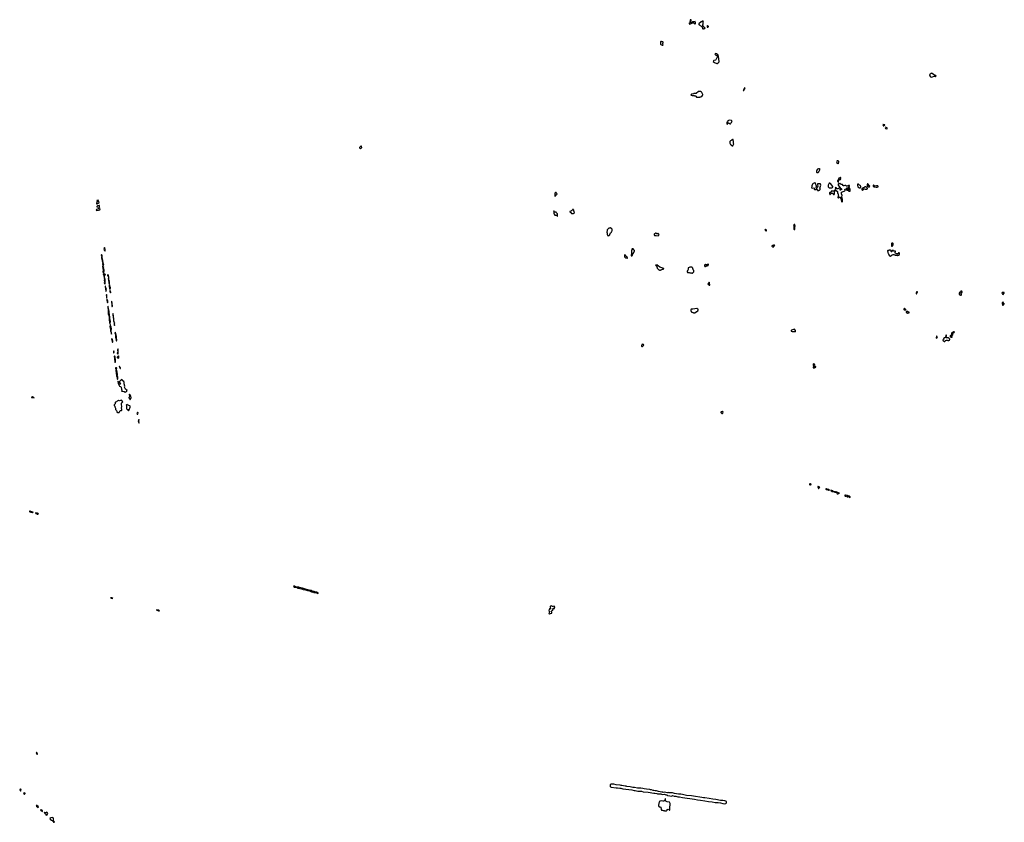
# Model space of a CAD drawing. Extents: x 2701205 to 2963787, y 496209 to 720276.
# Tile 154 of 154: x 2876813 to 2919991, y 672122 to 707300. Entities that reach past the tile are written whole.
import ezdxf

# ---------------------------------------------------------------- set-up
doc = ezdxf.new("R2010")
doc.units = 0

msp = doc.modelspace()

# ---------------------------------------------------------------- linework, layer by layer
at = {"layer": '0CON05XD'}
for points in [[(2906425, 707110), (2906448, 707135), (2906448, 707175), (2906440, 707205), (2906428, 707218), (2906402, 707208), (2906395, 707200), (2906315, 707200), (2906285, 707180), (2906245, 707180), (2906232, 707192), (2906230, 707205), (2906238, 707212), (2906240, 707235), (2906260, 707265), (2906260, 707295), (2906235, 707300), (2906222, 707288), (2906220, 707265), (2906210, 707255), (2906210, 707225), (2906200, 707215), (2906200, 707185), (2906180, 707165), (2906178, 707152), (2906170, 707145), (2906172, 707112), (2906205, 707110), (2906212, 707118), (2906228, 707122), (2906232, 707128), (2906248, 707132), (2906252, 707138), (2906268, 707142), (2906272, 707148), (2906288, 707152), (2906335, 707180), (2906345, 707180), (2906415, 707110), (2906425, 707110)], [(2906795, 706900), (2906825, 706920), (2906855, 706920), (2906870, 706935), (2906800, 706995), (2906778, 707048), (2906770, 707055), (2906770, 707085), (2906780, 707095), (2906780, 707155), (2906790, 707165), (2906790, 707215), (2906800, 707225), (2906785, 707240), (2906745, 707240), (2906715, 707210), (2906692, 707208), (2906602, 707118), (2906600, 707095), (2906615, 707080), (2906625, 707080), (2906660, 707045), (2906690, 707035), (2906760, 706965), (2906762, 706912), (2906775, 706900), (2906795, 706900)], [(2906985, 706970), (2906992, 706978), (2907008, 706982), (2907018, 706992), (2907020, 707005), (2906975, 707050), (2906960, 707035), (2906960, 706975), (2906985, 706970)], [(2905015, 706180), (2905030, 706195), (2905020, 706235), (2905020, 706265), (2905030, 706275), (2905028, 706318), (2905015, 706330), (2904985, 706330), (2904955, 706350), (2904922, 706348), (2904910, 706335), (2904912, 706232), (2904932, 706212), (2904965, 706200), (2904982, 706182), (2905015, 706180)], [(2907385, 705378), (2907395, 705380), (2907450, 705415), (2907490, 705455), (2907460, 705695), (2907450, 705715), (2907447, 705747), (2907425, 705770), (2907412, 705772), (2907385, 705800), (2907375, 705800), (2907365, 705810), (2907325, 705818), (2907290, 705805), (2907305, 705770), (2907335, 705740), (2907355, 705740), (2907365, 705730), (2907398, 705728), (2907410, 705715), (2907412, 705688), (2907346, 705534), (2907326, 705524), (2907253, 705517), (2907232, 705498), (2907230, 705475), (2907285, 705428), (2907385, 705378)], [(2916785, 704788), (2916835, 704792), (2916915, 704820), (2916955, 704820), (2916963, 704813), (2916977, 704813), (2916995, 704820), (2917000, 704835), (2916985, 704848), (2916945, 704850), (2916865, 704920), (2916795, 704950), (2916785, 704940), (2916735, 704920), (2916720, 704905), (2916712, 704885), (2916730, 704835), (2916760, 704795), (2916785, 704788)], [(2908555, 704190), (2908568, 704202), (2908592, 704258), (2908608, 704272), (2908612, 704288), (2908620, 704295), (2908605, 704310), (2908582, 704288), (2908580, 704265), (2908540, 704195), (2908555, 704190)], [(2906495, 703900), (2906555, 703902), (2906585, 703910), (2906635, 703910), (2906645, 703918), (2906687, 703923), (2906715, 703940), (2906725, 703940), (2906757, 703973), (2906770, 704005), (2906770, 704025), (2906727, 704107), (2906710, 704125), (2906710, 704135), (2906685, 704150), (2906645, 704150), (2906635, 704160), (2906585, 704160), (2906485, 704070), (2906375, 704070), (2906362, 704058), (2906275, 704030), (2906240, 704005), (2906255, 703990), (2906285, 703990), (2906305, 703980), (2906387, 703977), (2906405, 703960), (2906435, 703960), (2906442, 703968), (2906455, 703970), (2906470, 703955), (2906470, 703945), (2906495, 703900)], [(2907845, 702720), (2907868, 702742), (2907870, 702755), (2907895, 702780), (2907908, 702778), (2907912, 702772), (2907928, 702768), (2907975, 702740), (2907988, 702742), (2907992, 702758), (2908018, 702782), (2908022, 702798), (2908048, 702842), (2908050, 702865), (2908035, 702880), (2908017, 702887), (2907945, 702890), (2907935, 702900), (2907902, 702888), (2907888, 702872), (2907872, 702868), (2907858, 702832), (2907820, 702795), (2907820, 702735), (2907832, 702722), (2907845, 702720)], [(2914685, 702653), (2914705, 702654), (2914716, 702664), (2914745, 702672), (2914747, 702685), (2914735, 702692), (2914715, 702690), (2914685, 702716), (2914675, 702716), (2914666, 702695), (2914675, 702668), (2914685, 702653)], [(2914845, 702512), (2914855, 702513), (2914858, 702535), (2914848, 702555), (2914811, 702571), (2914785, 702591), (2914775, 702590), (2914772, 702565), (2914788, 702538), (2914845, 702512)], [(2891765, 701655), (2891795, 701666), (2891810, 701695), (2891805, 701752), (2891788, 701768), (2891755, 701746), (2891716, 701705), (2891714, 701685), (2891725, 701668), (2891745, 701657), (2891765, 701655)], [(2908085, 701770), (2908108, 701795), (2908128, 701865), (2908120, 701875), (2908120, 701895), (2908110, 701905), (2908110, 701975), (2908100, 701985), (2908100, 702045), (2908095, 702050), (2908075, 702050), (2908065, 702040), (2908042, 702038), (2908008, 702002), (2907982, 701998), (2907950, 701965), (2907950, 701885), (2907968, 701858), (2907972, 701842), (2907988, 701838), (2907998, 701828), (2908002, 701812), (2908025, 701790), (2908038, 701788), (2908055, 701770), (2908085, 701770)], [(2911815, 700600), (2911822, 700608), (2911838, 700612), (2911858, 700632), (2911862, 700648), (2911868, 700652), (2911872, 700668), (2911900, 700715), (2911900, 700765), (2911885, 700780), (2911875, 700770), (2911845, 700770), (2911818, 700752), (2911802, 700748), (2911782, 700728), (2911778, 700712), (2911760, 700685), (2911762, 700612), (2911775, 700600), (2911815, 700600)], [(2912705, 700990), (2912718, 701002), (2912720, 701025), (2912740, 701055), (2912740, 701085), (2912728, 701098), (2912712, 701102), (2912685, 701120), (2912665, 701120), (2912650, 701105), (2912638, 701072), (2912640, 701035), (2912650, 701025), (2912652, 701012), (2912675, 701010), (2912705, 700990)], [(2912715, 700170), (2912720, 700175), (2912720, 700225), (2912750, 700275), (2912752, 700288), (2912765, 700300), (2912815, 700300), (2912820, 700305), (2912810, 700315), (2912810, 700345), (2912818, 700352), (2912820, 700365), (2912805, 700380), (2912792, 700378), (2912788, 700372), (2912772, 700368), (2912742, 700348), (2912708, 700272), (2912692, 700268), (2912688, 700252), (2912680, 700245), (2912680, 700225), (2912700, 700195), (2912700, 700175), (2912715, 700170)], [(2911825, 699800), (2911845, 699820), (2911865, 699830), (2911885, 699830), (2911920, 699865), (2911920, 699885), (2911910, 699895), (2911908, 699915), (2911923, 699957), (2911940, 700045), (2911938, 700085), (2911930, 700105), (2911905, 700112), (2911845, 700112), (2911805, 700110), (2911795, 700100), (2911793, 700065), (2911807, 700005), (2911802, 699965), (2911790, 699935), (2911775, 699920), (2911755, 699920), (2911742, 699932), (2911740, 699945), (2911730, 699955), (2911732, 699965), (2911754, 699986), (2911759, 700009), (2911716, 700116), (2911698, 700145), (2911685, 700147), (2911605, 700118), (2911582, 700085), (2911558, 700022), (2911547, 699985), (2911542, 699932), (2911575, 699918), (2911635, 699930), (2911670, 699895), (2911670, 699875), (2911660, 699865), (2911665, 699850), (2911675, 699850), (2911685, 699860), (2911745, 699860), (2911752, 699868), (2911765, 699870), (2911778, 699858), (2911782, 699842), (2911800, 699825), (2911800, 699815), (2911825, 699800)], [(2912415, 699924), (2912435, 699927), (2912462, 699945), (2912470, 699975), (2912467, 699995), (2912365, 700117), (2912345, 700129), (2912315, 700130), (2912294, 700106), (2912269, 700045), (2912266, 699995), (2912271, 699971), (2912284, 699954), (2912316, 699936), (2912415, 699924)], [(2912875, 699320), (2912890, 699335), (2912892, 699415), (2912872, 699515), (2912880, 699615), (2912872, 699622), (2912870, 699635), (2912850, 699655), (2912848, 699715), (2912852, 699735), (2912895, 699762), (2913000, 699805), (2913010, 699815), (2913010, 699825), (2912993, 699843), (2912992, 699855), (2913007, 699873), (2913035, 699888), (2913047, 699887), (2913063, 699873), (2913092, 699832), (2913128, 699832), (2913128, 699855), (2913090, 699915), (2913092, 699928), (2913105, 699932), (2913138, 699928), (2913157, 699877), (2913157, 699833), (2913140, 699815), (2913175, 699782), (2913225, 699780), (2913230, 699785), (2913227, 699857), (2913200, 699925), (2913182, 699932), (2913170, 699945), (2913172, 699965), (2913198, 700005), (2913197, 700027), (2913165, 700027), (2913095, 700003), (2913070, 700005), (2913025, 700038), (2912995, 700038), (2912955, 700020), (2912935, 700021), (2912925, 700028), (2912897, 700077), (2912865, 700080), (2912825, 700070), (2912810, 700105), (2912795, 700120), (2912782, 700118), (2912765, 700100), (2912752, 700102), (2912745, 700110), (2912725, 700110), (2912700, 700085), (2912702, 700045), (2912744, 699994), (2912792, 699965), (2912788, 699942), (2912685, 699882), (2912663, 699883), (2912632, 699912), (2912628, 699928), (2912618, 699938), (2912595, 699940), (2912580, 699925), (2912600, 699895), (2912590, 699855), (2912565, 699830), (2912555, 699830), (2912535, 699810), (2912525, 699790), (2912495, 699778), (2912426, 699786), (2912405, 699780), (2912400, 699755), (2912370, 699725), (2912345, 699720), (2912332, 699708), (2912330, 699665), (2912340, 699655), (2912342, 699632), (2912358, 699632), (2912415, 699690), (2912425, 699690), (2912435, 699700), (2912455, 699700), (2912465, 699690), (2912475, 699690), (2912492, 699652), (2912505, 699640), (2912525, 699640), (2912550, 699685), (2912550, 699705), (2912538, 699745), (2912540, 699765), (2912585, 699810), (2912625, 699810), (2912670, 699765), (2912670, 699755), (2912680, 699745), (2912682, 699702), (2912720, 699665), (2912710, 699655), (2912710, 699615), (2912722, 699585), (2912722, 699565), (2912698, 699525), (2912692, 699502), (2912702, 699492), (2912715, 699492), (2912773, 699527), (2912795, 699520), (2912810, 699505), (2912810, 699485), (2912830, 699435), (2912832, 699408), (2912850, 699355), (2912850, 699335), (2912862, 699322), (2912875, 699320)], [(2913675, 699930), (2913695, 699950), (2913702, 699975), (2913702, 699985), (2913682, 700015), (2913665, 700032), (2913637, 700047), (2913600, 700085), (2913552, 700088), (2913553, 700035), (2913572, 699972), (2913645, 699932), (2913675, 699930)], [(2913775, 699820), (2913795, 699840), (2913805, 699840), (2913838, 699882), (2913865, 699888), (2913895, 699870), (2913965, 699870), (2913990, 699885), (2913990, 699905), (2913951, 699941), (2913928, 699978), (2913873, 699977), (2913845, 699950), (2913810, 699935), (2913740, 699885), (2913740, 699865), (2913750, 699855), (2913752, 699832), (2913762, 699822), (2913775, 699820)], [(2914055, 699974), (2914075, 699982), (2914092, 700005), (2914082, 700025), (2914005, 700100), (2913985, 700100), (2913977, 700073), (2913980, 700025), (2914012, 699982), (2914025, 699976), (2914055, 699974)], [(2914365, 699958), (2914415, 699964), (2914457, 699973), (2914457, 699995), (2914445, 700017), (2914385, 700023), (2914315, 700010), (2914297, 700017), (2914265, 700050), (2914252, 700048), (2914240, 700035), (2914245, 700000), (2914275, 699982), (2914365, 699958)], [(2900285, 699550), (2900298, 699562), (2900302, 699578), (2900320, 699595), (2900332, 699628), (2900368, 699642), (2900380, 699655), (2900370, 699665), (2900370, 699685), (2900352, 699702), (2900345, 699720), (2900305, 699720), (2900280, 699695), (2900280, 699555), (2900285, 699550)], [(2912805, 699830), (2912790, 699835), (2912788, 699885), (2912805, 699902), (2912835, 699902), (2912856, 699886), (2912860, 699865), (2912848, 699852), (2912805, 699830)], [(2880183, 699233), (2880215, 699234), (2880275, 699254), (2880296, 699275), (2880286, 699335), (2880255, 699388), (2880200, 699375), (2880212, 699335), (2880178, 699245), (2880183, 699233)], [(2880305, 699084), (2880313, 699087), (2880314, 699105), (2880313, 699153), (2880305, 699162), (2880225, 699136), (2880190, 699115), (2880194, 699104), (2880210, 699095), (2880305, 699084)], [(2880185, 698942), (2880275, 698958), (2880327, 698973), (2880341, 699005), (2880335, 699040), (2880325, 699047), (2880315, 699044), (2880275, 699006), (2880175, 698978), (2880171, 698961), (2880185, 698942)], [(2900395, 698690), (2900400, 698695), (2900398, 698798), (2900388, 698808), (2900372, 698812), (2900352, 698832), (2900338, 698868), (2900315, 698870), (2900308, 698862), (2900295, 698860), (2900288, 698868), (2900272, 698872), (2900268, 698888), (2900252, 698892), (2900248, 698908), (2900222, 698908), (2900232, 698882), (2900240, 698875), (2900240, 698795), (2900248, 698788), (2900252, 698772), (2900285, 698740), (2900345, 698740), (2900352, 698732), (2900368, 698728), (2900382, 698692), (2900395, 698690)], [(2901095, 698800), (2901128, 698822), (2901140, 698855), (2901130, 698865), (2901130, 698895), (2901120, 698905), (2901120, 698955), (2901102, 698972), (2901098, 698988), (2901075, 698990), (2901068, 698972), (2901052, 698968), (2901028, 698942), (2900992, 698928), (2900988, 698912), (2900952, 698898), (2900942, 698888), (2900940, 698875), (2900952, 698862), (2900968, 698858), (2901015, 698810), (2901035, 698810), (2901045, 698800), (2901095, 698800)], [(2910805, 698100), (2910810, 698125), (2910800, 698135), (2910800, 698185), (2910810, 698195), (2910810, 698235), (2910820, 698245), (2910820, 698275), (2910812, 698282), (2910810, 698305), (2910798, 698318), (2910775, 698320), (2910742, 698285), (2910760, 698255), (2910760, 698125), (2910775, 698100), (2910805, 698100)], [(2902615, 697820), (2902632, 697838), (2902658, 697842), (2902690, 697875), (2902690, 697895), (2902700, 697905), (2902700, 697925), (2902710, 697935), (2902720, 697965), (2902760, 697995), (2902760, 698005), (2902780, 698025), (2902782, 698038), (2902790, 698045), (2902790, 698065), (2902800, 698075), (2902798, 698118), (2902745, 698170), (2902725, 698170), (2902715, 698180), (2902702, 698178), (2902695, 698170), (2902665, 698170), (2902658, 698162), (2902645, 698160), (2902580, 698095), (2902560, 697965), (2902570, 697955), (2902570, 697925), (2902580, 697915), (2902580, 697885), (2902590, 697875), (2902590, 697845), (2902615, 697820)], [(2904815, 697822), (2904830, 697835), (2904842, 697868), (2904850, 697875), (2904848, 697898), (2904815, 697930), (2904795, 697930), (2904778, 697912), (2904755, 697910), (2904728, 697938), (2904695, 697940), (2904668, 697922), (2904652, 697918), (2904640, 697905), (2904640, 697865), (2904655, 697840), (2904725, 697840), (2904815, 697822)], [(2909555, 698040), (2909560, 698045), (2909560, 698075), (2909550, 698085), (2909550, 698095), (2909525, 698110), (2909502, 698108), (2909490, 698095), (2909498, 698088), (2909500, 698075), (2909532, 698042), (2909555, 698040)], [(2909885, 697340), (2909890, 697355), (2909880, 697365), (2909880, 697385), (2909895, 697400), (2909928, 697402), (2909918, 697418), (2909875, 697420), (2909855, 697400), (2909825, 697400), (2909818, 697392), (2909802, 697388), (2909802, 697372), (2909832, 697342), (2909885, 697340)], [(2915075, 697370), (2915098, 697392), (2915102, 697408), (2915120, 697435), (2915120, 697485), (2915105, 697500), (2915055, 697500), (2915040, 697485), (2915040, 697375), (2915045, 697370), (2915075, 697370)], [(2880555, 695713), (2880565, 695720), (2880567, 695753), (2880558, 695825), (2880560, 695915), (2880539, 696005), (2880533, 696085), (2880545, 696106), (2880570, 696115), (2880570, 696125), (2880525, 696156), (2880498, 696198), (2880516, 696316), (2880490, 696415), (2880491, 696445), (2880502, 696465), (2880476, 696525), (2880481, 696545), (2880504, 696575), (2880469, 696625), (2880465, 696660), (2880458, 696668), (2880461, 696755), (2880449, 696789), (2880430, 696895), (2880434, 696965), (2880420, 696990), (2880405, 697000), (2880394, 696995), (2880387, 696975), (2880409, 696905), (2880406, 696864), (2880427, 696735), (2880435, 696714), (2880452, 696692), (2880454, 696655), (2880439, 696605), (2880455, 696560), (2880462, 696535), (2880450, 696485), (2880458, 696438), (2880456, 696375), (2880472, 696315), (2880463, 696245), (2880492, 696212), (2880492, 696195), (2880476, 696155), (2880497, 696087), (2880513, 695975), (2880526, 695945), (2880523, 695885), (2880531, 695805), (2880524, 695764), (2880535, 695737), (2880555, 695713)], [(2880555, 697160), (2880560, 697165), (2880559, 697225), (2880535, 697310), (2880511, 697265), (2880510, 697235), (2880525, 697200), (2880548, 697178), (2880555, 697160)], [(2903465, 696840), (2903470, 696845), (2903468, 696868), (2903452, 696872), (2903448, 696888), (2903382, 696952), (2903368, 696988), (2903352, 696988), (2903340, 696975), (2903340, 696935), (2903330, 696925), (2903332, 696902), (2903375, 696870), (2903395, 696870), (2903405, 696860), (2903435, 696860), (2903465, 696840)], [(2903645, 696930), (2903670, 696955), (2903672, 696968), (2903680, 696975), (2903682, 696988), (2903690, 696995), (2903690, 697005), (2903740, 697095), (2903740, 697105), (2903760, 697125), (2903760, 697135), (2903770, 697145), (2903767, 697177), (2903747, 697217), (2903715, 697250), (2903702, 697252), (2903695, 697260), (2903672, 697258), (2903652, 697238), (2903650, 697205), (2903640, 697195), (2903640, 697005), (2903630, 696995), (2903630, 696965), (2903640, 696955), (2903645, 696930)], [(2914995, 696940), (2915005, 696950), (2915025, 696950), (2915032, 696958), (2915045, 696960), (2915075, 696990), (2915085, 696990), (2915115, 697010), (2915145, 697010), (2915175, 696990), (2915198, 696988), (2915205, 696980), (2915295, 696980), (2915305, 696970), (2915325, 696970), (2915332, 696978), (2915355, 696980), (2915388, 697002), (2915392, 697018), (2915400, 697025), (2915400, 697065), (2915385, 697080), (2915355, 697080), (2915315, 697030), (2915302, 697032), (2915295, 697040), (2915255, 697040), (2915238, 697058), (2915215, 697060), (2915200, 697075), (2915200, 697105), (2915220, 697135), (2915218, 697148), (2915205, 697160), (2915185, 697160), (2915175, 697150), (2915145, 697150), (2915138, 697168), (2915125, 697180), (2915075, 697180), (2915060, 697165), (2915058, 697132), (2915045, 697130), (2915030, 697145), (2915028, 697178), (2915005, 697200), (2914945, 697200), (2914935, 697190), (2914905, 697190), (2914898, 697182), (2914882, 697178), (2914870, 697165), (2914872, 697152), (2914880, 697145), (2914880, 697105), (2914890, 697095), (2914900, 697045), (2914928, 697018), (2914930, 696995), (2914940, 696985), (2914940, 696965), (2914955, 696950), (2914975, 696950), (2914982, 696942), (2914995, 696940)], [(2904872, 696322), (2904915, 696322), (2904925, 696330), (2904945, 696330), (2904995, 696360), (2905025, 696360), (2905058, 696382), (2905060, 696395), (2904935, 696432), (2904890, 696455), (2904810, 696505), (2904765, 696550), (2904712, 696548), (2904700, 696535), (2904725, 696510), (2904738, 696508), (2904748, 696498), (2904752, 696482), (2904760, 696475), (2904760, 696445), (2904770, 696435), (2904772, 696412), (2904845, 696340), (2904855, 696340), (2904872, 696322)], [(2906295, 696180), (2906302, 696188), (2906315, 696190), (2906330, 696205), (2906330, 696215), (2906346, 696224), (2906370, 696255), (2906370, 696305), (2906350, 696335), (2906350, 696365), (2906332, 696382), (2906330, 696405), (2906302, 696432), (2906298, 696448), (2906285, 696460), (2906235, 696460), (2906225, 696450), (2906195, 696448), (2906145, 696420), (2906132, 696418), (2906130, 696345), (2906112, 696328), (2906110, 696315), (2906090, 696285), (2906090, 696265), (2906080, 696255), (2906082, 696242), (2906105, 696220), (2906165, 696220), (2906195, 696200), (2906265, 696200), (2906295, 696180)], [(2906875, 696470), (2906892, 696488), (2906905, 696490), (2906935, 696510), (2906955, 696510), (2906965, 696520), (2906985, 696520), (2906992, 696528), (2907008, 696532), (2907012, 696548), (2907020, 696555), (2907018, 696568), (2907008, 696578), (2906995, 696580), (2906965, 696560), (2906915, 696560), (2906905, 696570), (2906895, 696570), (2906885, 696560), (2906855, 696560), (2906840, 696545), (2906840, 696505), (2906875, 696470)], [(2880715, 695960), (2880721, 695985), (2880718, 696015), (2880697, 696117), (2880685, 696128), (2880669, 696105), (2880669, 696095), (2880692, 696052), (2880702, 695985), (2880715, 695960)], [(2880605, 695390), (2880608, 695435), (2880620, 695480), (2880594, 695544), (2880575, 695627), (2880564, 695615), (2880571, 695495), (2880595, 695400), (2880605, 695390)], [(2880755, 695698), (2880756, 695735), (2880736, 695776), (2880747, 695825), (2880735, 695870), (2880718, 695895), (2880715, 695940), (2880714, 695876), (2880724, 695794), (2880730, 695785), (2880729, 695735), (2880735, 695717), (2880755, 695698)], [(2880775, 695482), (2880798, 695548), (2880769, 695615), (2880755, 695670), (2880738, 695625), (2880737, 695605), (2880749, 695535), (2880765, 695490), (2880775, 695482)], [(2907075, 695670), (2907080, 695695), (2907060, 695725), (2907060, 695785), (2907045, 695790), (2906990, 695715), (2906990, 695705), (2907002, 695692), (2907018, 695688), (2907045, 695670), (2907075, 695670)], [(2880625, 695108), (2880632, 695115), (2880641, 695155), (2880639, 695215), (2880634, 695235), (2880615, 695262), (2880604, 695225), (2880618, 695168), (2880617, 695125), (2880625, 695108)], [(2880795, 695330), (2880804, 695375), (2880785, 695430), (2880771, 695419), (2880767, 695395), (2880795, 695330)], [(2916145, 695280), (2916160, 695295), (2916160, 695325), (2916180, 695355), (2916178, 695368), (2916165, 695380), (2916152, 695378), (2916142, 695368), (2916138, 695352), (2916120, 695325), (2916122, 695292), (2916132, 695282), (2916145, 695280)], [(2918095, 695220), (2918110, 695235), (2918110, 695265), (2918102, 695272), (2918080, 695325), (2918105, 695330), (2918115, 695320), (2918128, 695322), (2918132, 695338), (2918140, 695345), (2918140, 695365), (2918150, 695375), (2918145, 695390), (2918132, 695392), (2918125, 695400), (2918105, 695400), (2918095, 695410), (2918080, 695395), (2918078, 695372), (2918048, 695352), (2918032, 695348), (2918028, 695332), (2918010, 695315), (2918010, 695265), (2918022, 695252), (2918032, 695242), (2918048, 695238), (2918065, 695220), (2918095, 695220)], [(2919935, 695262), (2919985, 695320), (2919991, 695335), (2919986, 695346), (2919945, 695348), (2919895, 695340), (2919882, 695328), (2919914, 695264), (2919935, 695262)], [(2880665, 694892), (2880680, 694905), (2880672, 694985), (2880651, 695015), (2880645, 695048), (2880635, 695050), (2880631, 695005), (2880644, 694965), (2880650, 694915), (2880665, 694892)], [(2880769, 693989), (2880785, 693990), (2880800, 694075), (2880783, 694115), (2880762, 694235), (2880767, 694295), (2880748, 694345), (2880751, 694385), (2880738, 694455), (2880738, 694505), (2880725, 694590), (2880707, 694637), (2880696, 694735), (2880685, 694748), (2880675, 694720), (2880674, 694686), (2880693, 694565), (2880691, 694529), (2880700, 694495), (2880693, 694445), (2880696, 694405), (2880731, 694295), (2880730, 694195), (2880740, 694165), (2880738, 694115), (2880750, 694085), (2880757, 694007), (2880769, 693989)], [(2880875, 694723), (2880885, 694738), (2880885, 694760), (2880874, 694825), (2880872, 694885), (2880861, 694945), (2880853, 694957), (2880842, 694948), (2880837, 694935), (2880849, 694795), (2880856, 694735), (2880865, 694723), (2880875, 694723)], [(2919935, 694790), (2919942, 694798), (2919958, 694802), (2919987, 694845), (2919985, 694880), (2919965, 694860), (2919940, 694865), (2919942, 694888), (2919960, 694905), (2919945, 694920), (2919932, 694918), (2919902, 694888), (2919900, 694865), (2919892, 694855), (2919910, 694795), (2919935, 694790)], [(2880955, 694050), (2880960, 694075), (2880943, 694135), (2880943, 694195), (2880927, 694227), (2880918, 694392), (2880905, 694423), (2880897, 694423), (2880891, 694395), (2880911, 694315), (2880909, 694265), (2880920, 694225), (2880929, 694105), (2880945, 694058), (2880955, 694050)], [(2906425, 694450), (2906475, 694500), (2906485, 694500), (2906495, 694510), (2906505, 694510), (2906550, 694535), (2906568, 694585), (2906567, 694607), (2906558, 694618), (2906527, 694637), (2906505, 694638), (2906335, 694610), (2906305, 694610), (2906295, 694620), (2906265, 694620), (2906252, 694608), (2906250, 694585), (2906242, 694578), (2906240, 694565), (2906250, 694555), (2906250, 694535), (2906260, 694525), (2906262, 694502), (2906282, 694482), (2906298, 694478), (2906325, 694460), (2906345, 694460), (2906365, 694450), (2906425, 694450)], [(2915665, 694580), (2915670, 694585), (2915668, 694598), (2915658, 694608), (2915642, 694612), (2915615, 694640), (2915602, 694638), (2915580, 694615), (2915580, 694595), (2915605, 694580), (2915665, 694580)], [(2915765, 694430), (2915772, 694448), (2915788, 694452), (2915795, 694460), (2915825, 694460), (2915828, 694468), (2915798, 694488), (2915782, 694492), (2915778, 694498), (2915742, 694512), (2915728, 694528), (2915712, 694528), (2915690, 694495), (2915692, 694482), (2915742, 694432), (2915765, 694430)], [(2880835, 693522), (2880842, 693528), (2880844, 693555), (2880832, 693665), (2880839, 693745), (2880818, 693818), (2880812, 693875), (2880797, 693927), (2880785, 693938), (2880778, 693932), (2880774, 693906), (2880770, 693835), (2880801, 693725), (2880801, 693655), (2880819, 693595), (2880818, 693555), (2880835, 693522)], [(2880965, 693890), (2880975, 693892), (2880986, 693916), (2880976, 693965), (2880979, 693995), (2880955, 694030), (2880950, 693975), (2880956, 693906), (2880965, 693890)], [(2881055, 693220), (2881071, 693275), (2881054, 693335), (2881059, 693425), (2881049, 693465), (2881028, 693495), (2881036, 693545), (2881015, 693598), (2881005, 693590), (2880991, 693545), (2881023, 693503), (2881017, 693455), (2881022, 693405), (2881014, 693365), (2881028, 693335), (2881048, 693228), (2881055, 693220)], [(2910825, 693620), (2910840, 693635), (2910840, 693675), (2910795, 693730), (2910745, 693728), (2910663, 693687), (2910650, 693675), (2910650, 693655), (2910688, 693638), (2910695, 693630), (2910815, 693630), (2910825, 693620)], [(2917385, 693200), (2917392, 693218), (2917412, 693238), (2917428, 693242), (2917455, 693260), (2917485, 693260), (2917515, 693240), (2917565, 693240), (2917572, 693248), (2917588, 693252), (2917592, 693268), (2917600, 693275), (2917600, 693305), (2917592, 693312), (2917588, 693328), (2917572, 693332), (2917525, 693360), (2917455, 693360), (2917442, 693372), (2917440, 693405), (2917460, 693435), (2917460, 693465), (2917455, 693470), (2917432, 693468), (2917428, 693452), (2917420, 693445), (2917420, 693415), (2917388, 693362), (2917355, 693360), (2917348, 693352), (2917332, 693348), (2917330, 693315), (2917338, 693308), (2917340, 693295), (2917300, 693265), (2917312, 693232), (2917328, 693228), (2917332, 693212), (2917348, 693208), (2917355, 693200), (2917385, 693200)], [(2917705, 693380), (2917710, 693385), (2917708, 693408), (2917692, 693412), (2917688, 693428), (2917658, 693458), (2917635, 693460), (2917622, 693448), (2917622, 693422), (2917652, 693392), (2917668, 693388), (2917675, 693380), (2917705, 693380)], [(2917735, 693470), (2917740, 693475), (2917740, 693545), (2917748, 693552), (2917752, 693568), (2917768, 693572), (2917772, 693588), (2917788, 693592), (2917800, 693620), (2917775, 693620), (2917728, 693592), (2917712, 693588), (2917708, 693582), (2917692, 693578), (2917680, 693565), (2917682, 693512), (2917692, 693502), (2917708, 693498), (2917718, 693488), (2917722, 693472), (2917735, 693470)], [(2880885, 693168), (2880894, 693186), (2880896, 693224), (2880878, 693278), (2880874, 693314), (2880865, 693327), (2880851, 693319), (2880844, 693295), (2880859, 693259), (2880863, 693193), (2880875, 693171), (2880885, 693168)], [(2904125, 692970), (2904170, 693015), (2904180, 693045), (2904180, 693055), (2904165, 693070), (2904145, 693078), (2904135, 693070), (2904115, 693070), (2904102, 693058), (2904092, 693048), (2904080, 693015), (2904083, 692993), (2904092, 692982), (2904105, 692970), (2904125, 692970)], [(2917025, 693340), (2917048, 693362), (2917052, 693378), (2917060, 693385), (2917052, 693392), (2917035, 693430), (2917022, 693428), (2917020, 693395), (2917000, 693365), (2917002, 693352), (2917012, 693342), (2917025, 693340)], [(2880945, 692692), (2880959, 692735), (2880946, 692786), (2880935, 692787), (2880922, 692745), (2880934, 692704), (2880945, 692692)], [(2881135, 692660), (2881132, 692832), (2881115, 692870), (2881101, 692815), (2881118, 692735), (2881082, 692685), (2881087, 692677), (2881115, 692662), (2881135, 692660)], [(2880997, 692277), (2881015, 692283), (2881021, 692325), (2881010, 692370), (2881010, 692425), (2880996, 692484), (2880996, 692515), (2880985, 692547), (2880975, 692558), (2880965, 692552), (2880962, 692538), (2880974, 692454), (2880971, 692401), (2880987, 692365), (2880991, 692285), (2880997, 692277)], [(2881155, 692472), (2881165, 692488), (2881167, 692515), (2881159, 692549), (2881145, 692567), (2881112, 692545), (2881093, 692515), (2881090, 692495), (2881098, 692485), (2881115, 692478), (2881155, 692472)], [(2911635, 692132), (2911670, 692170), (2911678, 692185), (2911665, 692207), (2911624, 692216), (2911614, 692206), (2911616, 692156), (2911624, 692134), (2911635, 692132)], [(2881105, 691542), (2881115, 691548), (2881119, 691565), (2881114, 691636), (2881095, 691725), (2881098, 691755), (2881087, 691855), (2881059, 691955), (2881059, 691985), (2881074, 692025), (2881065, 692038), (2881035, 692048), (2881022, 692038), (2881021, 692015), (2881024, 691985), (2881042, 691952), (2881036, 691904), (2881046, 691834), (2881040, 691785), (2881056, 691746), (2881065, 691683), (2881089, 691615), (2881094, 691565), (2881105, 691542)], [(2881225, 692008), (2881235, 692010), (2881239, 692035), (2881233, 692055), (2881210, 692075), (2881195, 692102), (2881172, 692095), (2881170, 692085), (2881198, 692068), (2881204, 692035), (2881225, 692008)], [(2911645, 692022), (2911720, 692075), (2911730, 692085), (2911730, 692095), (2911725, 692100), (2911665, 692100), (2911655, 692090), (2911625, 692090), (2911610, 692075), (2911610, 692055), (2911645, 692022)], [(2881155, 691330), (2881163, 691337), (2881162, 691405), (2881135, 691452), (2881125, 691457), (2881117, 691443), (2881132, 691355), (2881145, 691332), (2881155, 691330)], [(2881445, 690982), (2881475, 690983), (2881504, 691006), (2881524, 691045), (2881520, 691055), (2881453, 691103), (2881420, 691165), (2881415, 691195), (2881423, 691245), (2881399, 691335), (2881402, 691395), (2881375, 691437), (2881334, 691475), (2881305, 691520), (2881285, 691526), (2881186, 691445), (2881186, 691426), (2881212, 691392), (2881234, 691345), (2881231, 691335), (2881213, 691325), (2881160, 691320), (2881160, 691295), (2881190, 691245), (2881240, 691220), (2881260, 691195), (2881284, 691095), (2881302, 691065), (2881277, 691025), (2881282, 691015), (2881399, 690999), (2881445, 690982)], [(2881665, 690653), (2881691, 690695), (2881696, 690726), (2881681, 690795), (2881654, 690864), (2881645, 690878), (2881628, 690882), (2881618, 690872), (2881617, 690855), (2881629, 690805), (2881626, 690775), (2881602, 690745), (2881602, 690725), (2881638, 690665), (2881650, 690655), (2881665, 690653)], [(2877445, 690722), (2877450, 690725), (2877428, 690745), (2877375, 690773), (2877355, 690773), (2877330, 690755), (2877333, 690743), (2877445, 690722)], [(2881155, 690080), (2881165, 690090), (2881175, 690090), (2881195, 690110), (2881200, 690145), (2881222, 690168), (2881277, 690173), (2881289, 690191), (2881288, 690228), (2881278, 690265), (2881278, 690305), (2881287, 690325), (2881278, 690445), (2881284, 690495), (2881293, 690517), (2881340, 690545), (2881342, 690555), (2881288, 690615), (2881278, 690618), (2881195, 690588), (2881165, 690608), (2881144, 690606), (2881085, 690577), (2881054, 690546), (2881012, 690535), (2881004, 690525), (2880993, 690465), (2880966, 690435), (2880958, 690415), (2880961, 690391), (2880982, 690355), (2880987, 690325), (2881017, 690277), (2881018, 690218), (2881065, 690170), (2881077, 690147), (2881072, 690125), (2881080, 690095), (2881105, 690082), (2881155, 690080)], [(2881585, 690162), (2881605, 690172), (2881618, 690195), (2881651, 690315), (2881653, 690355), (2881641, 690371), (2881590, 690395), (2881590, 690410), (2881575, 690410), (2881547, 690427), (2881525, 690428), (2881495, 690418), (2881488, 690405), (2881498, 690375), (2881500, 690265), (2881512, 690231), (2881525, 690219), (2881582, 690212), (2881590, 690205), (2881575, 690190), (2881570, 690175), (2881585, 690162)], [(2881985, 690007), (2881995, 690013), (2882003, 690065), (2881985, 690103), (2881975, 690098), (2881953, 690035), (2881968, 690015), (2881985, 690007)], [(2907602, 690042), (2907635, 690042), (2907645, 690050), (2907662, 690095), (2907655, 690130), (2907635, 690130), (2907605, 690110), (2907575, 690110), (2907560, 690095), (2907560, 690085), (2907602, 690042)], [(2882045, 689622), (2882056, 689645), (2882042, 689695), (2882042, 689725), (2882050, 689755), (2882045, 689770), (2882035, 689777), (2882011, 689685), (2882035, 689628), (2882045, 689622)], [(2911475, 686907), (2911495, 686913), (2911528, 686922), (2911515, 686940), (2911485, 686952), (2911458, 686952), (2911450, 686945), (2911448, 686935), (2911458, 686915), (2911475, 686907)], [(2911845, 686758), (2911865, 686760), (2911879, 686775), (2911898, 686815), (2911862, 686832), (2911822, 686838), (2911816, 686834), (2911814, 686816), (2911825, 686781), (2911845, 686758)], [(2912325, 686680), (2912330, 686685), (2912290, 686705), (2912248, 686708), (2912195, 686736), (2912160, 686735), (2912163, 686725), (2912185, 686711), (2912225, 686710), (2912285, 686683), (2912325, 686680)], [(2912562, 686592), (2912585, 686593), (2912590, 686605), (2912508, 686628), (2912475, 686654), (2912425, 686662), (2912405, 686660), (2912385, 686670), (2912370, 686665), (2912405, 686650), (2912435, 686620), (2912505, 686620), (2912535, 686600), (2912562, 686592)], [(2912685, 686512), (2912705, 686524), (2912715, 686538), (2912768, 686545), (2912768, 686555), (2912715, 686567), (2912625, 686600), (2912602, 686598), (2912632, 686572), (2912658, 686525), (2912685, 686512)], [(2913215, 686362), (2913233, 686375), (2913238, 686385), (2913224, 686404), (2913205, 686411), (2913175, 686410), (2913150, 686430), (2913115, 686444), (2913032, 686458), (2913002, 686455), (2913003, 686433), (2913015, 686418), (2913035, 686417), (2913075, 686430), (2913095, 686391), (2913125, 686389), (2913165, 686402), (2913185, 686366), (2913215, 686362)], [(2877375, 685696), (2877395, 685704), (2877402, 685715), (2877398, 685718), (2877296, 685746), (2877275, 685762), (2877246, 685754), (2877244, 685745), (2877255, 685729), (2877305, 685709), (2877345, 685711), (2877375, 685696)], [(2877585, 685633), (2877605, 685633), (2877640, 685645), (2877626, 685656), (2877595, 685667), (2877545, 685670), (2877515, 685683), (2877504, 685676), (2877515, 685662), (2877562, 685662), (2877585, 685633)], [(2889885, 682156), (2889905, 682163), (2889898, 682175), (2889845, 682202), (2889795, 682211), (2889725, 682235), (2889685, 682238), (2889642, 682252), (2889595, 682281), (2889505, 682291), (2889455, 682316), (2889347, 682337), (2889305, 682358), (2889215, 682378), (2889146, 682405), (2889087, 682407), (2889055, 682429), (2889001, 682431), (2888905, 682450), (2888865, 682470), (2888826, 682474), (2888818, 682472), (2888814, 682465), (2888845, 682433), (2888945, 682422), (2889025, 682380), (2889069, 682379), (2889105, 682364), (2889165, 682362), (2889217, 682335), (2889248, 682332), (2889342, 682312), (2889435, 682282), (2889518, 682268), (2889644, 682204), (2889687, 682217), (2889725, 682191), (2889781, 682191), (2889855, 682159), (2889885, 682156)], [(2880895, 681934), (2880898, 681938), (2880860, 681955), (2880825, 681966), (2880802, 681965), (2880802, 681955), (2880818, 681945), (2880895, 681934)], [(2882945, 681384), (2882950, 681385), (2882942, 681395), (2882905, 681416), (2882828, 681432), (2882812, 681425), (2882825, 681414), (2882864, 681404), (2882895, 681384), (2882945, 681384)], [(2900045, 681263), (2900129, 681285), (2900143, 681295), (2900148, 681315), (2900138, 681345), (2900140, 681370), (2900153, 681387), (2900185, 681408), (2900202, 681455), (2900205, 681506), (2900225, 681506), (2900245, 681490), (2900260, 681495), (2900275, 681555), (2900273, 681574), (2900265, 681586), (2900245, 681594), (2900214, 681586), (2900176, 681586), (2900115, 681603), (2900085, 681597), (2900074, 681586), (2900070, 681565), (2900092, 681475), (2900085, 681468), (2900055, 681483), (2900041, 681479), (2900027, 681445), (2900017, 681395), (2900017, 681385), (2900042, 681355), (2900025, 681305), (2900022, 681275), (2900032, 681265), (2900045, 681263)], [(2877585, 675090), (2877596, 675105), (2877579, 675155), (2877565, 675177), (2877545, 675188), (2877542, 675165), (2877552, 675135), (2877585, 675090)], [(2907725, 672936), (2907785, 672942), (2907800, 672955), (2907809, 672975), (2907813, 673013), (2907808, 673035), (2907785, 673054), (2907740, 673065), (2907655, 673078), (2907545, 673084), (2907345, 673120), (2907215, 673134), (2907042, 673162), (2906855, 673198), (2906805, 673199), (2906725, 673216), (2906365, 673264), (2906275, 673281), (2906055, 673301), (2905885, 673334), (2905805, 673356), (2905705, 673357), (2905535, 673390), (2905436, 673416), (2905325, 673416), (2905285, 673413), (2905255, 673422), (2905205, 673408), (2905093, 673437), (2905035, 673432), (2905015, 673442), (2904975, 673440), (2904905, 673462), (2904825, 673472), (2904735, 673497), (2904687, 673497), (2904625, 673520), (2904591, 673521), (2904525, 673541), (2904475, 673547), (2904445, 673559), (2904305, 673570), (2904195, 673593), (2904135, 673597), (2904055, 673616), (2903985, 673614), (2903904, 673624), (2903776, 673654), (2903707, 673653), (2903645, 673666), (2903585, 673670), (2903445, 673693), (2903414, 673704), (2903365, 673707), (2903225, 673733), (2903185, 673733), (2903145, 673747), (2902972, 673762), (2902875, 673788), (2902829, 673789), (2902765, 673801), (2902732, 673795), (2902712, 673765), (2902704, 673696), (2902715, 673680), (2902745, 673669), (2902965, 673631), (2903025, 673634), (2903135, 673614), (2903175, 673613), (2903265, 673592), (2903656, 673546), (2903765, 673520), (2903805, 673521), (2903925, 673494), (2903984, 673494), (2904075, 673481), (2904155, 673462), (2904376, 673436), (2904615, 673394), (2904663, 673397), (2904756, 673386), (2904777, 673377), (2904833, 673377), (2904877, 673363), (2904905, 673363), (2904935, 673370), (2904985, 673348), (2905095, 673353), (2905155, 673328), (2905185, 673328), (2905225, 673303), (2905325, 673277), (2905415, 673272), (2905445, 673290), (2905515, 673263), (2905583, 673263), (2905675, 673237), (2905745, 673237), (2905884, 673204), (2906404, 673134), (2906535, 673104), (2906666, 673096), (2906855, 673069), (2907025, 673034), (2907175, 673023), (2907305, 672997), (2907443, 672983), (2907545, 672970), (2907655, 672942), (2907725, 672936)], [(2876865, 673498), (2876872, 673525), (2876865, 673568), (2876845, 673573), (2876825, 673567), (2876813, 673555), (2876814, 673544), (2876845, 673507), (2876865, 673498)], [(2877025, 673352), (2877049, 673385), (2877052, 673405), (2877025, 673412), (2876993, 673405), (2876983, 673395), (2876989, 673375), (2877005, 673359), (2877025, 673352)], [(2905165, 672628), (2905175, 672632), (2905202, 672655), (2905211, 672679), (2905245, 672692), (2905278, 672688), (2905305, 672650), (2905315, 672650), (2905325, 672660), (2905323, 672733), (2905343, 672945), (2905315, 672999), (2905295, 673007), (2905200, 673020), (2905167, 673037), (2905150, 673065), (2905138, 673115), (2905137, 673157), (2905125, 673160), (2905113, 673115), (2905094, 673076), (2905081, 673059), (2905062, 673048), (2905016, 673044), (2904945, 673056), (2904890, 673055), (2904873, 673035), (2904853, 672985), (2904843, 672955), (2904846, 672924), (2904823, 672885), (2904820, 672855), (2904846, 672816), (2904867, 672797), (2904875, 672792), (2904896, 672796), (2904923, 672783), (2904943, 672683), (2904965, 672660), (2904995, 672660), (2905025, 672640), (2905085, 672640), (2905095, 672630), (2905165, 672628)], [(2877625, 672770), (2877634, 672785), (2877625, 672810), (2877558, 672855), (2877543, 672857), (2877553, 672835), (2877625, 672770)], [(2877820, 672600), (2877817, 672625), (2877808, 672638), (2877755, 672669), (2877730, 672675), (2877740, 672655), (2877815, 672600), (2877820, 672600)], [(2878005, 672428), (2878043, 672515), (2878025, 672558), (2878005, 672567), (2877935, 672542), (2877905, 672560), (2877888, 672555), (2877883, 672545), (2877938, 672478), (2877955, 672448), (2878005, 672428)], [(2878325, 672122), (2878333, 672135), (2878326, 672155), (2878290, 672185), (2878290, 672215), (2878282, 672225), (2878299, 672251), (2878302, 672275), (2878277, 672317), (2878255, 672327), (2878183, 672323), (2878128, 672305), (2878157, 672267), (2878215, 672216), (2878243, 672203), (2878280, 672155), (2878303, 672133), (2878325, 672122)]]:
    msp.add_lwpolyline(points, dxfattribs=at)

doc.saveas('drawing.dxf')
